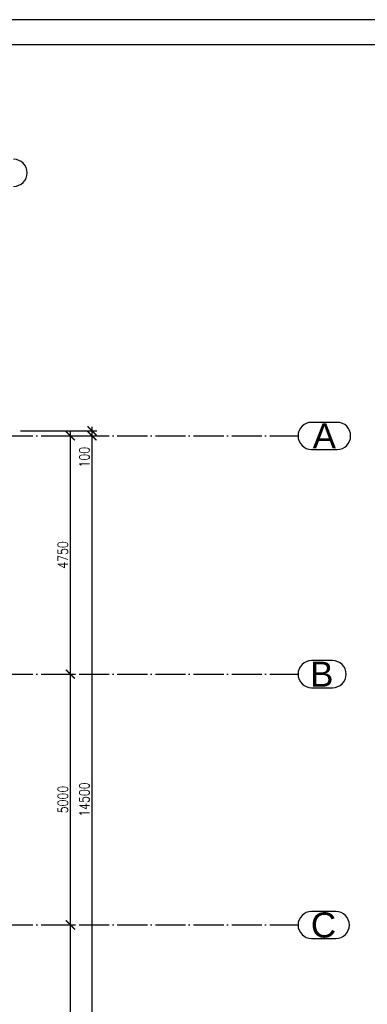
# Paper-space layout '_' of a CAD drawing. Header units: millimetres. Extents: x -84 to 607, y -65 to 286.
# Tile 9 of 10: x 412 to 482, y 90 to 286. Entities that reach past the tile are written whole.
import ezdxf

# ---------------------------------------------------------------- set-up
doc = ezdxf.new("R2010")
doc.units = ezdxf.units.MM
doc.linetypes.add('ACAD_ISO04W100', pattern=[30, 24, -3, 0, -3])
doc.layers.get('0').update_dxf_attribs({"linetype": 'CONTINUOUS'})
doc.layers.get('DEFPOINTS').update_dxf_attribs({"linetype": 'CONTINUOUS'})
doc.layers.add('0-AS', color=7, linetype='CONTINUOUS')
doc.layers.add('FRAME', color=5, linetype='CONTINUOUS')
doc.styles.add('Arial', font='arial.ttf')
doc.styles.add('DIM', font='romans.shx', dxfattribs={"width": 0.8})
doc.dimstyles.new('DIM_100', dxfattribs={"dimtxt": 2, "dimasz": 1.8, "dimexe": 1, "dimexo": 2, "dimgap": 0.5, "dimtad": 1, "dimdec": 0, "dimlfac": 100, "dimzin": 12, "dimdsep": 46, "dimtxsty": 'DIM', "dimblk1": 'ARCHTICK', "dimblk2": 'ARCHTICK', "dimsah": 1, "dimcen": 1, "dimdle": 0.8, "dimclrd": 4, "dimclre": 4, "dimclrt": 3, "dimadec": 1, "dimazin": 0, "dimtfac": 1, "dimtdec": 0, "dimtmove": 0, "dimatfit": 3, "dimldrblk": 'ARCHTICK', "dimfxl": 0, "dimtolj": 1, "dimtzin": 0, "dimarcsym": 0})

# ---------------------------------------------------------------- blocks, each defined once
blk = doc.blocks.new('*U82')
at = {"layer": 'FRAME'}
for p, q in [((-519.36, 290.51), (-1169.36, 290.51)), ((-524.36, 285.51), (-1144.36, 285.51))]:
    blk.add_line(p, q, dxfattribs=at)
blk = doc.blocks.new('_ArchTick')
at = {"color": 0, "linetype": 'ByBlock', "const_width": 0.15}
blk.add_lwpolyline([(-0.5, -0.5), (0.5, 0.5)], dxfattribs=at)
blk = doc.blocks.new('*D124')
at = {"color": 4, "lineweight": -2}
for p, q in [((419.12, 106.01), (423.46, 106.01)), ((422.46, 57.71), (422.46, 106.81)), ((419.12, 58.51), (423.46, 58.51))]:
    blk.add_line(p, q, dxfattribs=at)
at = {"layer": 'DEFPOINTS', "color": 0}
for p in [(417.12, 106.01), (422.46, 106.01), (417.12, 58.51)]:
    blk.add_point(p, dxfattribs=at)
at = {"color": 4, "lineweight": -2, "xscale": 1.8, "yscale": 1.8, "zscale": 1.8}
for p, rotation in [((422.46, 106.01), 90), ((422.46, 58.51), 270)]:
    blk.add_blockref('_ArchTick', p, dxfattribs=dict(at, rotation=rotation))
at = {"color": 3, "insert": (420.96, 82.26), "char_height": 2, "attachment_point": 5, "rotation": 90, "style": 'DIM'}
blk.add_mtext('\\A1;4750', dxfattribs=at)
blk = doc.blocks.new('*D125')
at = {"color": 4, "lineweight": -2}
for p, q in [((417.26, 156.01), (423.46, 156.01)), ((422.46, 105.21), (422.46, 156.81)), ((419.12, 106.01), (423.46, 106.01))]:
    blk.add_line(p, q, dxfattribs=at)
at = {"layer": 'DEFPOINTS', "color": 0}
for p in [(415.26, 156.01), (422.46, 156.01), (417.12, 106.01)]:
    blk.add_point(p, dxfattribs=at)
at = {"color": 4, "lineweight": -2, "xscale": 1.8, "yscale": 1.8, "zscale": 1.8}
for p, rotation in [((422.46, 156.01), 90), ((422.46, 106.01), 270)]:
    blk.add_blockref('_ArchTick', p, dxfattribs=dict(at, rotation=rotation))
at = {"color": 3, "insert": (420.96, 131.01), "char_height": 2, "attachment_point": 5, "rotation": 90, "style": 'DIM'}
blk.add_mtext('\\A1;5000', dxfattribs=at)
blk = doc.blocks.new('*D126')
at = {"color": 4, "lineweight": -2}
for p, q in [((422.46, 155.21), (422.46, 204.31)), ((417.26, 203.51), (423.46, 203.51)), ((417.26, 156.01), (423.46, 156.01))]:
    blk.add_line(p, q, dxfattribs=at)
at = {"layer": 'DEFPOINTS', "color": 0}
for p in [(415.26, 203.51), (422.46, 203.51), (415.26, 156.01)]:
    blk.add_point(p, dxfattribs=at)
at = {"color": 4, "lineweight": -2, "xscale": 1.8, "yscale": 1.8, "zscale": 1.8}
for p, rotation in [((422.46, 203.51), 90), ((422.46, 156.01), 270)]:
    blk.add_blockref('_ArchTick', p, dxfattribs=dict(at, rotation=rotation))
at = {"color": 3, "insert": (420.96, 179.76), "char_height": 2, "attachment_point": 5, "rotation": 90, "style": 'DIM'}
blk.add_mtext('\\A1;4750', dxfattribs=at)
blk = doc.blocks.new('*D127')
at = {"color": 4, "lineweight": -2}
for p, q in [((412.54, 204.51), (427.75, 204.51)), ((426.75, 205.31), (426.75, 203.51)), ((417.26, 203.51), (427.75, 203.51)), ((426.75, 203.51), (426.75, 196.82))]:
    blk.add_line(p, q, dxfattribs=at)
at = {"layer": 'DEFPOINTS', "color": 0}
for p in [(410.54, 204.51), (415.26, 203.51), (426.75, 203.51)]:
    blk.add_point(p, dxfattribs=at)
at = {"color": 4, "lineweight": -2, "xscale": 1.8, "yscale": 1.8, "zscale": 1.8}
for p, rotation in [((426.75, 204.51), 90), ((426.75, 203.51), 270)]:
    blk.add_blockref('_ArchTick', p, dxfattribs=dict(at, rotation=rotation))
at = {"color": 3, "insert": (425.25, 199.26), "char_height": 2, "attachment_point": 5, "rotation": 90, "style": 'DIM'}
blk.add_mtext('\\A1;100', dxfattribs=at)
blk = doc.blocks.new('*D128')
at = {"color": 4, "lineweight": -2}
for p, q in [((426.75, 204.31), (426.75, 57.71)), ((417.26, 203.51), (427.75, 203.51)), ((419.12, 58.51), (427.75, 58.51))]:
    blk.add_line(p, q, dxfattribs=at)
at = {"layer": 'DEFPOINTS', "color": 0}
for p in [(415.26, 203.51), (417.12, 58.51), (426.75, 58.51)]:
    blk.add_point(p, dxfattribs=at)
at = {"color": 4, "lineweight": -2, "xscale": 1.8, "yscale": 1.8, "zscale": 1.8}
for p, rotation in [((426.75, 203.51), 90), ((426.75, 58.51), 270)]:
    blk.add_blockref('_ArchTick', p, dxfattribs=dict(at, rotation=rotation))
at = {"color": 3, "insert": (425.25, 131.01), "char_height": 2, "attachment_point": 5, "rotation": 90, "style": 'DIM'}
blk.add_mtext('\\A1;14500', dxfattribs=at)

psp = doc.layouts.new('_')

# ---------------------------------------------------------------- linework, layer by layer
at = {"layer": '0-AS', "color": 2, "linetype": 'Continuous', "ltscale": 0.25}
for p, q in [((475.6, 206.205), (470.521, 206.205)), ((470.521, 200.805), (475.6, 200.805)), ((474.696, 158.705), (470.521, 158.705)), ((470.521, 153.305), (474.696, 153.305)), ((475.341, 108.705), (470.521, 108.705)), ((470.521, 103.305), (475.341, 103.305))]:
    psp.add_line(p, q, dxfattribs=at)
at = {"layer": '0-AS', "color": 1, "linetype": 'ACAD_ISO04W100', "ltscale": 0.25}
for p, q in [((-1.392, 203.505), (467.821, 203.505)), ((-1.392, 156.005), (467.821, 156.005)), ((-1.392, 106.005), (467.821, 106.005))]:
    psp.add_line(p, q, dxfattribs=at)
at = {"layer": '0-AS', "color": 2, "linetype": 'Continuous', "ltscale": 0.25}
for centre, start, end in [((411.155, 255.943), 270, 90), ((470.521, 203.505), 90, 270), ((475.6, 203.505), 270, 90), ((470.521, 156.005), 90, 270), ((474.696, 156.005), 270, 90), ((470.521, 106.005), 90, 270), ((475.341, 106.005), 270, 90)]:
    psp.add_arc(centre, 2.7, start, end, dxfattribs=at)

# ---------------------------------------------------------------- block references
psp.add_blockref('*U82', (1125.942, -4.037))

# ---------------------------------------------------------------- texts
at = {"layer": '0-AS', "color": 2, "style": 'Arial'}
for s, p in [('A', (470.731, 201.005)), ('B', (470.209, 153.505)), ('C', (470.373, 103.505))]:
    psp.add_text(s, height=5, dxfattribs=at).set_placement(p)

# ---------------------------------------------------------------- dimensions: what is measured, and where the dimension line sits
at = {"color": 4}
for base, p1, p2, picture, middle in [((426.75, 203.505), (410.537, 204.505), (415.258, 203.505), '*D127', (425.25, 199.263)), ((422.456, 106.005), (417.118, 58.505), (417.118, 106.005), '*D124', (420.956, 82.255))]:
    dim = psp.add_linear_dim(base=base, p1=p1, p2=p2, angle=90, dimstyle='DIM_100', dxfattribs=at)
    dim.commit()
    dim.dimension.update_dxf_attribs({"geometry": picture, "text_midpoint": middle})
for base, p1, p2, picture, middle in [((422.456, 203.505), (415.258, 156.005), (415.258, 203.505), '*D126', (420.956, 179.755)), ((426.75, 58.505), (415.258, 203.505), (417.118, 58.505), '*D128', (425.25, 131.005)), ((422.456, 156.005), (417.118, 106.005), (415.258, 156.005), '*D125', (420.956, 131.005))]:
    dim = psp.add_linear_dim(base=base, p1=p1, p2=p2, angle=90, dimstyle='DIM_100', override={"dimtmove": 1}, dxfattribs=at)
    dim.commit()
    dim.dimension.update_dxf_attribs({"geometry": picture, "text_midpoint": middle})

doc.saveas('drawing.dxf')
